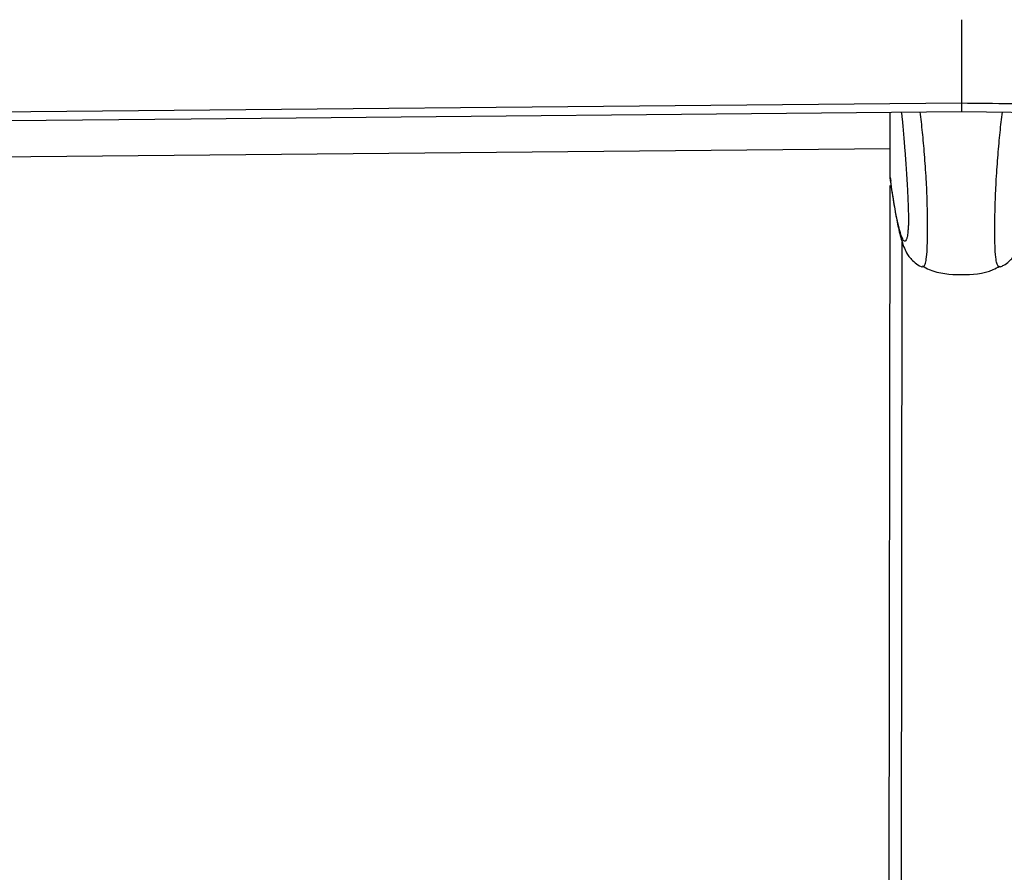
# Paper-space layout '3M DUO Wall Base Bracket' of a CAD drawing. Header units: millimetres. Extents: x 10 to 10067, y 20 to 7950.
# Tile 8 of 114: x 1986 to 2090, y 3106 to 3196. Entities that reach past the tile are written whole.
import ezdxf

# ---------------------------------------------------------------- set-up
doc = ezdxf.new("R2010")
doc.units = ezdxf.units.MM
doc.layers.add('COMPONENT_GEOMETRY', color=7, linetype='Continuous')
doc.styles.add('SLDTEXTSTYLE0', font='TXT', dxfattribs={"width": 0.75})
doc.dimstyles.new('SLDDIMSTYLE1', dxfattribs={"dimtxt": 75, "dimasz": 3.302, "dimexe": 0, "dimexo": 0.0625, "dimgap": 18.75, "dimtad": 0, "dimtih": 1, "dimtoh": 1, "dimdec": 0, "dimrnd": 1e-09, "dimzin": 12, "dimdsep": 46, "dimtxsty": 'SLDTEXTSTYLE0', "dimsah": 1, "dimcen": 0.09, "dimadec": 0, "dimazin": 3, "dimtfac": 1, "dimtdec": 0, "dimtofl": 0, "dimtmove": 0, "dimatfit": 3, "dimfxl": 1, "dimfrac": 2, "dimtolj": 1, "dimtzin": 12, "dimarcsym": 0})

# ---------------------------------------------------------------- blocks, each defined once
blk = doc.blocks.new('_D_31')
at = {"layer": 'COMPONENT_GEOMETRY', "color": 7}
for p, q in [((3546.34, 3861.9), (291.41, 3861.9)), ((294.59, 3861.9), (294.59, 2461.18)), ((294.59, 941.4), (294.59, 2342.12)), ((3494.92, 941.4), (291.41, 941.4))]:
    blk.add_line(p, q, dxfattribs=at)
for points in [[(294.59, 3861.9), (294.08, 3858.6), (295.1, 3858.6)], [(294.59, 941.4), (295.1, 944.7), (294.08, 944.7)]]:
    blk.add_solid(points, dxfattribs=at)
at = {"layer": 'COMPONENT_GEOMETRY', "color": 7, "insert": (183.76, 2438.8), "char_height": 75, "attachment_point": 1, "style": 'SLDTEXTSTYLE0'}
blk.add_mtext('2921', dxfattribs=at)

psp = doc.layouts.new('3M DUO Wall Base Bracket')

# ---------------------------------------------------------------- linework, layer by layer
at = {"color": 7, "linetype": 'Continuous', "lineweight": 25}
for p, q in [((2085.7, 3195.77), (2085.69, 3187)), ((2085.69, 3187), (2085.69, 3187)), ((2085.69, 3187), (2085.69, 3186.09)), ((2078.18, 3179.15), (2078.19, 3186.02)), ((2085.69, 3186.09), (2085.69, 3186.09)), ((2078.18, 3179.15), (2078.26, 3178.74)), ((2078.18, 3179.15), (2078.18, 3179.15)), ((2077.98, 3028.94), (2078.18, 3178.3))]:
    psp.add_line(p, q, dxfattribs=at)
at = {"color": 8, "linetype": 'Continuous', "lineweight": 25}
psp.add_line((2079.26, 3026.55), (2079.46, 3172.31), dxfattribs=at)
at = {"color": 7, "linetype": 'Continuous', "lineweight": 25, "flags": 128}
for points in [[(1323.56, 3180.03), (1365.59, 3180.41), (1376.09, 3180.51), (1406.3, 3180.78), (1436.5, 3181.06), (1466.71, 3181.33), (1527.12, 3181.88), (1557.32, 3182.16), (1617.73, 3182.71), (1647.94, 3182.99), (1708.35, 3183.54), (1738.55, 3183.82), (1798.96, 3184.37), (1859.37, 3184.92), (2085.69, 3187)], [(1290.11, 3178.81), (1374.16, 3179.57), (1416.19, 3179.96), (1458.21, 3180.34), (1500.24, 3180.72), (1542.26, 3181.1), (1584.28, 3181.49), (1626.31, 3181.87), (1668.33, 3182.26), (1710.36, 3182.64), (1752.38, 3183.03), (1794.41, 3183.41), (1836.43, 3183.8), (1878.46, 3184.18), (1920.48, 3184.57), (1962.5, 3184.95), (2004.53, 3185.34), (2085.69, 3186.09)], [(2085.69, 3186.09), (2096.2, 3185.96), (2138.22, 3185.46), (2180.24, 3184.96), (2222.27, 3184.46), (2306.32, 3183.46), (2348.34, 3182.97), (2390.36, 3182.47), (2432.39, 3181.97), (2474.41, 3181.47), (2516.44, 3180.97), (2558.46, 3180.48), (2600.48, 3179.98), (2642.51, 3179.48), (2684.53, 3178.99), (2726.55, 3178.49), (2768.58, 3178), (2810.6, 3177.5), (2852.63, 3177.01)], [(2078.19, 3182.15), (1855.53, 3180.1), (1792.85, 3179.53), (1783.68, 3179.44)]]:
    psp.add_lwpolyline(points, dxfattribs=at)
at = {"color": 7, "linetype": 'Continuous', "lineweight": 25}
for points, knots in [([(2085.69, 3187), (2089.19, 3186.96), (2106.7, 3186.75), (2138.22, 3186.38), (2180.25, 3185.88), (2236.28, 3185.21), (2292.31, 3184.55), (2348.34, 3183.88), (2390.36, 3183.39), (2432.39, 3182.89), (2474.41, 3182.39), (2516.44, 3181.89), (2558.46, 3181.4), (2600.48, 3180.9), (2642.51, 3180.4), (2684.53, 3179.91), (2726.56, 3179.41), (2768.58, 3178.92), (2810.6, 3178.42), (2852.63, 3177.93), (2894.65, 3177.43), (2936.67, 3176.94), (2978.7, 3176.44), (3034.73, 3175.79), (3090.76, 3175.13), (3146.79, 3174.47), (3188.82, 3173.98), (3230.84, 3173.49), (3272.87, 3173), (3314.89, 3172.5), (3356.91, 3172.01), (3398.94, 3171.52), (3439.91, 3171.04), (3479.82, 3170.58), (3505.72, 3170.27), (3518.68, 3170.12)], [0, 0, 0, 0, 0.007332, 0.036658, 0.065984, 0.09531, 0.153962, 0.183288, 0.212614, 0.241941, 0.271267, 0.300593, 0.329919, 0.359245, 0.388571, 0.417897, 0.447223, 0.476549, 0.505876, 0.535202, 0.564528, 0.593854, 0.62318, 0.652506, 0.711158, 0.740484, 0.769811, 0.799137, 0.828463, 0.857789, 0.887115, 0.916441, 0.945767, 0.972884, 1, 1, 1, 1]), ([(2079.36, 3186.03), (2079.39, 3185.8), (2079.51, 3184.61), (2079.69, 3182.55), (2079.88, 3179.95), (2080, 3177.95), (2080.08, 3176.29), (2080.11, 3175.21), (2080.11, 3174.67), (2080.11, 3174.25), (2080.09, 3173.8), (2080.06, 3173.58), (2080.05, 3173.45)], [0, 0, 0, 0, 0.07176, 0.378033, 0.538213, 0.697698, 0.803498, 0.852967, 0.886028, 0.899907, 0.94147, 1, 1, 1, 1]), ([(2078.21, 3178.73), (2078.25, 3178.45), (2078.4, 3177.38), (2078.67, 3175.78), (2079.01, 3173.94), (2079.32, 3172.67), (2079.64, 3171.76), (2079.93, 3171.16), (2080.29, 3170.63), (2080.78, 3170.16), (2081.22, 3169.82), (2081.53, 3169.73), (2081.56, 3169.72)], [0, 0, 0, 0, 0.07616, 0.282084, 0.479937, 0.6904, 0.799394, 0.880017, 0.923335, 0.95939, 0.995791, 1, 1, 1, 1]), ([(2089.78, 3169.72), (2089.91, 3169.78), (2090.28, 3169.92), (2090.73, 3170.29), (2091.11, 3170.69), (2091.36, 3171.06), (2091.61, 3171.53), (2091.84, 3172.1), (2092.12, 3173.01), (2092.42, 3174.36), (2092.78, 3176.28), (2093.02, 3177.77), (2093.14, 3178.64), (2093.15, 3178.7)], [0, 0, 0, 0, 0.01933, 0.051853, 0.085066, 0.121972, 0.168572, 0.251974, 0.365731, 0.565101, 0.774166, 0.983374, 1, 1, 1, 1]), ([(2081.54, 3169.73), (2081.54, 3169.72), (2081.55, 3169.71), (2081.56, 3169.72), (2081.56, 3169.73)], [0, 0, 0, 0, 0.267328, 1, 1, 1, 1]), ([(2081.58, 3169.81), (2081.82, 3169.68), (2083.06, 3169.01), (2085.67, 3168.82), (2088.27, 3169), (2089.52, 3169.67), (2089.76, 3169.79)], [0, 0, 0, 0, 0.095971, 0.499984, 0.904027, 1, 1, 1, 1]), ([(2089.79, 3169.72), (2089.79, 3169.71), (2089.79, 3169.7), (2089.78, 3169.71), (2089.78, 3169.72)], [0, 0, 0, 0, 0.278526, 1, 1, 1, 1])]:
    psp.add_open_spline(points, degree=3, knots=knots, dxfattribs=at)
at = {"color": 8, "linetype": 'Continuous', "lineweight": 25}
for points, knots in [([(2081.56, 3169.73), (2081.67, 3169.74), (2081.83, 3169.76), (2082.01, 3170.51), (2082.09, 3171.41), (2082.12, 3172.54), (2082.12, 3173.6), (2082.13, 3174.89), (2082.09, 3176.85), (2081.99, 3179.17), (2081.81, 3181.62), (2081.6, 3183.99), (2081.44, 3185.35), (2081.36, 3186.05)], [0, 0, 0, 0, 0.175857, 0.255402, 0.351636, 0.407856, 0.43229, 0.490638, 0.55231, 0.6472, 0.762754, 0.878763, 1, 1, 1, 1]), ([(2089.78, 3169.72), (2089.66, 3169.73), (2089.5, 3169.74), (2089.33, 3170.5), (2089.25, 3171.4), (2089.22, 3172.53), (2089.22, 3173.59), (2089.22, 3174.88), (2089.27, 3176.84), (2089.37, 3179.15), (2089.56, 3181.59), (2089.77, 3183.96), (2089.93, 3185.34), (2090.02, 3186.03)], [0, 0, 0, 0, 0.176527, 0.256193, 0.352576, 0.408879, 0.433351, 0.491787, 0.553551, 0.648586, 0.76292, 0.880455, 1, 1, 1, 1]), ([(2080.05, 3173.45), (2080.04, 3173.34), (2080.01, 3172.95), (2079.89, 3172.51), (2079.7, 3172.31), (2079.41, 3172.8), (2079.04, 3174.07), (2078.61, 3176.21), (2078.31, 3178.26), (2078.18, 3179.15)], [0, 0, 0, 0, 0.023237, 0.07695, 0.214035, 0.346611, 0.533834, 0.797859, 1, 1, 1, 1])]:
    psp.add_open_spline(points, degree=3, knots=knots, dxfattribs=at)

# ---------------------------------------------------------------- dimensions: what is measured, and where the dimension line sits
at = {"layer": 'COMPONENT_GEOMETRY', "color": 7}
dim = psp.add_linear_dim(base=(294.58866511, 941.39902888), p1=(3547.60804384, 3861.89902888), p2=(3496.18912022, 941.39902888), angle=90, dimstyle='SLDDIMSTYLE1', dxfattribs=at)
dim.commit()
dim.dimension.update_dxf_attribs({"geometry": '_D_31', "text_midpoint": (294.58866511, 2401.64902888), "dimtype": 160})

doc.saveas('drawing.dxf')
